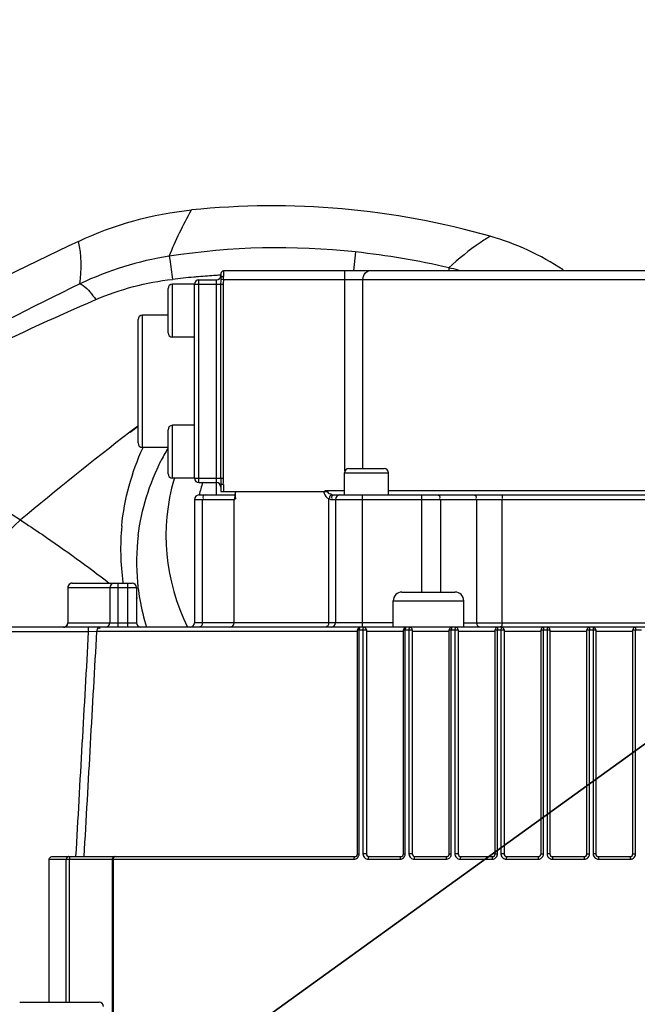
# Model space of a CAD drawing. Header units: millimetres. Extents: x 0 to 11890, y 0 to 8410.
# Tile 57 of 104: x 6063 to 6133, y 2809 to 2920. Entities that reach past the tile are written whole.
import ezdxf

# ---------------------------------------------------------------- set-up
doc = ezdxf.new("R2010")
doc.units = ezdxf.units.MM
doc.header["$LTSCALE"] = 653.95
doc.layers.get('0').update_dxf_attribs({"linetype": 'CONTINUOUS'})
for name, color, linetype in [('304103000011DXF_CONTINUOUS_LINE', 7, 'CONTINUOUS'), ('304304000133DXF_CONTINUOUS_LINE', 7, 'CONTINUOUS'), ('RB30-1-B-JSZL_DXF_DIMENSION', 7, 'CONTINUOUS')]:
    doc.layers.add(name, color=color, linetype=linetype)
doc.styles.get("Standard").update_dxf_attribs({"font": 'txt', "width": 0.7})
doc.dimstyles.new('DIMSTYLE_1', dxfattribs={"dimtxt": 70, "dimasz": 50, "dimexe": 1.5, "dimexo": 0, "dimtad": 1, "dimdsep": 46, "dimtxsty": 'Standard', "dimblk": '_FILLED', "dimblk1": '_FILLED', "dimblk2": '_FILLED', "dimcen": 0.09, "dimclrt": 5, "dimazin": 2, "dimtp": 0.8, "dimtm": 0.8, "dimtfac": 1, "dimtofl": 0, "dimtmove": 0, "dimatfit": 3, "dimldrblk": '_FILLED', "dimfxl": 0, "dimtolj": 1, "dimarcsym": 0})
doc.dimstyles.new('DIMSTYLE_2', dxfattribs={"dimtxt": 70, "dimasz": 50, "dimexe": 1.5, "dimexo": 0, "dimtad": 1, "dimdsep": 46, "dimtxsty": 'Standard', "dimblk": '_FILLED', "dimblk1": '_FILLED', "dimblk2": '_FILLED', "dimcen": 0.09, "dimclrt": 5, "dimazin": 2, "dimtp": 1.2, "dimtm": 1.2, "dimtfac": 1, "dimtofl": 0, "dimtmove": 0, "dimatfit": 3, "dimldrblk": '_FILLED', "dimfxl": 0, "dimtolj": 1, "dimarcsym": 0})

# ---------------------------------------------------------------- blocks, each defined once
blk = doc.blocks.new('_FILLED')
at = {"color": 0, "linetype": 'ByBlock'}
blk.add_solid([(0, 0), (-1, 0.17), (-1, -0.17)], dxfattribs=at)
blk = doc.blocks.new('*D1')
at = {"layer": 'RB30-1-B-JSZL_DXF_DIMENSION', "color": 2, "linetype": 'Continuous'}
for p, q in [((5937.98, 2696.8), (6604.29, 3177.24)), ((6406.81, 3034.85), (5937.98, 2696.8)), ((6406.81, 3034.85), (6406.81, 3034.85))]:
    blk.add_line(p, q, dxfattribs=at)
at = {"layer": 'RB30-1-B-JSZL_DXF_DIMENSION', "color": 2, "linetype": 'Continuous', "xscale": 50, "yscale": 50, "zscale": 50, "rotation": 215.7947197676}
blk.add_blockref('_FILLED', (6406.81, 3034.85), dxfattribs=at)
blk = doc.blocks.new('*D2')
at = {"layer": 'RB30-1-B-JSZL_DXF_DIMENSION', "color": 2, "linetype": 'Continuous'}
for p, q in [((5937.98, 2696.8), (7947.22, 3338.88)), ((7676.37, 3252.33), (5937.98, 2696.8)), ((7676.37, 3252.33), (7676.37, 3252.33))]:
    blk.add_line(p, q, dxfattribs=at)
at = {"layer": 'RB30-1-B-JSZL_DXF_DIMENSION', "color": 2, "linetype": 'Continuous', "xscale": 50, "yscale": 50, "zscale": 50, "rotation": 197.7225479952}
blk.add_blockref('_FILLED', (7676.37, 3252.33), dxfattribs=at)

msp = doc.modelspace()

# ---------------------------------------------------------------- linework, layer by layer
at = {"color": 2, "linetype": 'Continuous'}
for radius in [578, 306]:
    msp.add_circle((5937.979, 2696.796), radius, dxfattribs=at)
at = {"layer": '304103000011DXF_CONTINUOUS_LINE', "color": 9, "linetype": 'Continuous'}
for p, q in [((6101.256, 2893.952), (6101.018, 2891.796)), ((6076.552, 2874.193), (6075.654, 2873.507)), ((6076.579, 2874.159), (6075.681, 2873.473))]:
    msp.add_line(p, q, dxfattribs=at)
at = {"layer": '304103000011DXF_CONTINUOUS_LINE', "color": 7, "linetype": 'Continuous'}
for centre, radius, start, end in [((6282.951, 2442.614), 500.215, 115.21811, 119.9732), ((6108.283, 2866.971), 29.915, 56.52251, 74.02683), ((6102.979, 2861.796), 20, 162.42983, 166.7389)]:
    msp.add_arc(centre, radius, start, end, dxfattribs=at)
at = {"layer": '304103000011DXF_CONTINUOUS_LINE', "color": 9, "linetype": 'Continuous'}
for centre, radius, start, end in [((6092.506, 2813.838), 80.59, 83.76715, 98.83612), ((6091.126, 2802.112), 92.397, 77.0632, 83.70591), ((6085.719, 2857.453), 36.45, 98.82504, 115.55967), ((6105.104, 2863.881), 29.067, 74.38323, 76.65936), ((6090.769, 2803.483), 87.97, 95.12233, 96.71396), ((6090.695, 2804.277), 87.173, 94.76672, 95.12046), ((6090.638, 2804.983), 86.464, 93.44593, 94.76805), ((6090.592, 2805.706), 85.739, 93.10149, 93.44456), ((6359.192, 2299.082), 658.193, 116.064632, 119.259478), ((6102.944, 2858.3), 26.606, 150.08031, 151.22839), ((6102.95, 2858.297), 26.613, 149.78649, 150.08034), ((6102.937, 2858.304), 26.598, 151.22838, 153.08271), ((6102.979, 2861.796), 23.229, 163.91326, 206.54628), ((6101.823, 2860.262), 27.217, 174.49105, 187.97429), ((6101.268, 2858.753), 24.855, 172.96935, 185.25504), ((6101.607, 2860.248), 27.001, 188.0086, 188.19656), ((6100.743, 2858.728), 24.33, 185.30763, 186.61527), ((6100.597, 2858.71), 24.183, 186.61382, 189.88687), ((6101.517, 2858.859), 25.114, 189.8604, 197.29216)]:
    msp.add_arc(centre, radius, start, end, dxfattribs=at)
at = {"layer": '304103000011DXF_CONTINUOUS_LINE', "color": 7, "linetype": 'Continuous'}
for points in [[(6116.516, 2895.731), (6105.617, 2898.843), (6093.92, 2899.875), (6082.644, 2898.721)], [(6069.827, 2895.155), (6073.839, 2897.045), (6078.233, 2898.269), (6082.644, 2898.721)]]:
    msp.add_open_spline(points, degree=3, dxfattribs=at)
at = {"layer": '304103000011DXF_CONTINUOUS_LINE', "color": 9, "linetype": 'Continuous'}
for points in [[(6080.127, 2893.472), (6080.841, 2895.276), (6081.696, 2897.028), (6082.644, 2898.721)], [(6069.992, 2890.336), (6070.211, 2891.929), (6070.196, 2893.591), (6069.827, 2895.155)], [(6071.792, 2888.558), (6074.541, 2889.75), (6077.508, 2890.499), (6080.484, 2890.85)], [(6043.048, 2874.629), (6052.448, 2879.63), (6062.025, 2884.32), (6071.792, 2888.558)], [(6075.654, 2873.507), (6071.446, 2870.281), (6067.319, 2866.949), (6063.238, 2863.563)], [(6074.732, 2862.875), (6075.028, 2865.933), (6075.858, 2868.981), (6077.149, 2871.77)], [(6076.6, 2861.796), (6076.964, 2864.754), (6077.872, 2867.687), (6079.221, 2870.345)]]:
    msp.add_open_spline(points, degree=3, dxfattribs=at)
for points, knots in [([(6116.516, 2895.731), (6116.128, 2895.498), (6114.472, 2894.431), (6112.934, 2893.186), (6111.811, 2892.164)], [0, 0, 0, 0, 0.2294361, 1, 1, 1, 1]), ([(6080.127, 2893.472), (6080.138, 2893.352), (6080.246, 2892.476), (6080.374, 2891.603), (6080.484, 2890.85)], [0, 0, 0, 0, 0.1368376, 1, 1, 1, 1]), ([(6111.811, 2892.164), (6111.819, 2892.119), (6111.831, 2892.019), (6111.836, 2891.919), (6111.837, 2891.863)], [0, 0, 0, 0, 0.4455906, 1, 1, 1, 1]), ([(6069.992, 2890.336), (6070.118, 2890.299), (6070.856, 2889.845), (6071.368, 2889.138), (6071.792, 2888.558)], [0, 0, 0, 0, 0.1547179, 1, 1, 1, 1]), ([(6043.048, 2874.629), (6044.735, 2874.025), (6051.807, 2870.978), (6058.379, 2866.901), (6063.238, 2863.563)], [0, 0, 0, 0, 0.2331099, 1, 1, 1, 1]), ([(6039.442, 2850.473), (6043.375, 2850.611), (6052.29, 2854.136), (6059.454, 2859.927), (6063.238, 2863.563)], [0, 0, 0, 0, 0.4285481, 1, 1, 1, 1]), ([(6063.238, 2863.563), (6064.073, 2863.017), (6067.502, 2860.731), (6070.846, 2858.317), (6073.317, 2856.406)], [0, 0, 0, 0, 0.2420378, 1, 1, 1, 1]), ([(6076.419, 2854.836), (6076.443, 2854.805), (6076.468, 2854.702), (6076.414, 2854.617), (6076.381, 2854.573)], [0, 0, 0, 0, 0.4153214, 1, 1, 1, 1])]:
    msp.add_open_spline(points, degree=3, knots=knots, dxfattribs=at)
at = {"layer": '304304000133DXF_CONTINUOUS_LINE', "color": 9, "linetype": 'Continuous'}
for p, q in [((6086.279, 2891.796), (6086.279, 2891.167)), ((6100.033, 2869.096), (6100.033, 2891.796)), ((6083.479, 2867.796), (6083.479, 2890.796)), ((6085.479, 2867.796), (6085.479, 2890.796)), ((6085.976, 2890.906), (6085.972, 2890.826)), ((6086.267, 2890.796), (6085.972, 2890.826)), ((6085.979, 2890.99), (6085.976, 2890.906)), ((6165.979, 2890.796), (6086.267, 2890.796)), ((6102.078, 2869.396), (6102.078, 2890.796)), ((6080.479, 2884.296), (6080.479, 2890.296)), ((6082.979, 2890.296), (6086.221, 2890.296)), ((6085.943, 2890.296), (6085.943, 2868.296)), ((6086.221, 2890.296), (6086.221, 2868.296)), ((6077.079, 2871.796), (6077.079, 2886.796)), ((6080.479, 2868.296), (6080.479, 2874.296)), ((6082.979, 2868.296), (6086.221, 2868.296)), ((6099.979, 2868.896), (6104.979, 2868.896)), ((6086.279, 2867.582), (6085.979, 2867.582)), ((6086.279, 2867.582), (6086.279, 2866.796)), ((6097.793, 2866.896), (6099.979, 2866.896)), ((6098.186, 2865.981), (6098.186, 2851.896)), ((6101.979, 2866.396), (6101.979, 2851.396)), ((6104.979, 2866.896), (6165.479, 2866.896)), ((6108.737, 2866.396), (6108.737, 2855.396)), ((6082.979, 2865.896), (6087.544, 2865.896)), ((6083.858, 2865.896), (6083.858, 2851.896)), ((6098.461, 2865.896), (6172.979, 2865.896)), ((6110.858, 2865.896), (6110.858, 2855.396)), ((6114.982, 2851.896), (6114.982, 2865.896)), ((6117.854, 2851.896), (6117.854, 2865.896)), ((6068.619, 2855.896), (6076.404, 2855.896)), ((6068.62, 2855.896), (6068.62, 2851.896)), ((6073.395, 2855.896), (6073.395, 2851.896)), ((6074.313, 2851.396), (6074.313, 2856.396)), ((6075.404, 2851.396), (6075.404, 2856.396)), ((6105.51, 2854.396), (6113.51, 2854.396)), ((6068.619, 2851.896), (6076.404, 2851.896)), ((6105.51, 2851.896), (6082.979, 2851.896)), ((6113.51, 2851.896), (6175.841, 2851.896)), ((6070.98, 2850.896), (6060.979, 2850.896)), ((6070.98, 2850.896), (6070.98, 2851.396)), ((6071.91, 2850.922), (6070.98, 2850.896)), ((6101.475, 2850.922), (6071.91, 2850.922)), ((6101.475, 2851.096), (6102.475, 2851.096)), ((6101.654, 2825.696), (6101.654, 2851.096)), ((6102.056, 2851.096), (6102.056, 2825.696)), ((6106.676, 2850.922), (6102.475, 2850.922)), ((6106.676, 2851.096), (6107.676, 2851.096)), ((6106.879, 2825.696), (6106.879, 2851.096)), ((6107.281, 2851.096), (6107.281, 2825.696)), ((6111.877, 2850.922), (6107.676, 2850.922)), ((6111.877, 2851.096), (6112.877, 2851.096)), ((6112.104, 2825.696), (6112.104, 2851.096)), ((6112.506, 2851.096), (6112.506, 2825.696)), ((6117.078, 2850.922), (6112.877, 2850.922)), ((6117.078, 2851.096), (6118.078, 2851.096)), ((6117.329, 2825.696), (6117.329, 2851.096)), ((6117.731, 2851.096), (6117.731, 2825.696)), ((6122.279, 2850.922), (6118.078, 2850.922)), ((6122.279, 2851.096), (6123.279, 2851.096)), ((6122.554, 2825.696), (6122.554, 2851.096)), ((6122.955, 2851.096), (6122.955, 2825.696)), ((6127.479, 2850.922), (6123.279, 2850.922)), ((6127.479, 2851.096), (6128.479, 2851.096)), ((6127.779, 2825.696), (6127.779, 2851.096)), ((6128.18, 2851.096), (6128.18, 2825.696)), ((6132.68, 2850.922), (6128.479, 2850.922)), ((6132.68, 2851.096), (6133.68, 2851.096)), ((6133.003, 2825.696), (6133.003, 2851.096)), ((6066.497, 2825.096), (6101.051, 2825.096)), ((6068.442, 2808.896), (6068.442, 2825.096)), ((6068.809, 2808.896), (6068.809, 2825.096)), ((6073.748, 2825.096), (6073.748, 2802.396)), ((6101.475, 2825.696), (6101.654, 2825.696)), ((6102.475, 2825.696), (6102.056, 2825.696)), ((6102.659, 2825.096), (6106.276, 2825.096)), ((6106.676, 2825.696), (6106.879, 2825.696)), ((6107.676, 2825.696), (6107.281, 2825.696)), ((6107.884, 2825.096), (6111.501, 2825.096)), ((6111.877, 2825.696), (6112.104, 2825.696)), ((6112.877, 2825.696), (6112.506, 2825.696)), ((6113.108, 2825.096), (6116.726, 2825.096)), ((6117.078, 2825.696), (6117.329, 2825.696)), ((6118.078, 2825.696), (6117.731, 2825.696)), ((6118.333, 2825.096), (6121.951, 2825.096)), ((6122.279, 2825.696), (6122.554, 2825.696)), ((6123.279, 2825.696), (6122.955, 2825.696)), ((6123.558, 2825.096), (6127.176, 2825.096)), ((6127.479, 2825.696), (6127.779, 2825.696)), ((6128.479, 2825.696), (6128.18, 2825.696)), ((6128.783, 2825.096), (6132.401, 2825.096)), ((6132.68, 2825.696), (6133.003, 2825.696))]:
    msp.add_line(p, q, dxfattribs=at)
at = {"layer": '304304000133DXF_CONTINUOUS_LINE', "color": 7, "linetype": 'Continuous'}
for p, q in [((6164.979, 2891.796), (6086.279, 2891.796)), ((6083.479, 2890.796), (6085.479, 2890.796)), ((6085.979, 2891.496), (6085.979, 2891.056)), ((6085.979, 2891.056), (6085.979, 2890.99)), ((6079.979, 2884.796), (6079.979, 2889.796)), ((6082.979, 2890.296), (6080.479, 2890.296)), ((6082.979, 2868.296), (6082.979, 2890.296)), ((6076.579, 2872.296), (6076.579, 2886.296)), ((6079.979, 2886.796), (6077.079, 2886.796)), ((6082.979, 2884.296), (6080.479, 2884.296)), ((6079.979, 2868.796), (6079.979, 2873.796)), ((6082.979, 2874.296), (6080.479, 2874.296)), ((6079.979, 2871.796), (6077.079, 2871.796)), ((6100.48, 2869.396), (6104.479, 2869.396)), ((6082.979, 2868.296), (6080.479, 2868.296)), ((6099.979, 2866.396), (6099.979, 2868.896)), ((6104.979, 2866.396), (6104.979, 2868.896)), ((6083.479, 2867.796), (6085.479, 2867.796)), ((6085.479, 2866.396), (6085.479, 2867.796)), ((6085.979, 2867.582), (6085.979, 2866.796)), ((6083.479, 2866.396), (6087.604, 2866.396)), ((6085.979, 2866.796), (6098.035, 2866.796)), ((6087.591, 2866.19), (6087.578, 2866.071)), ((6087.616, 2866.796), (6087.609, 2866.498)), ((6097.797, 2866.796), (6097.793, 2866.896)), ((6098.875, 2866.396), (6172.479, 2866.396)), ((6082.979, 2865.896), (6082.979, 2851.896)), ((6087.479, 2851.896), (6087.479, 2865.896)), ((6098.979, 2865.896), (6098.979, 2851.896)), ((6068.619, 2855.896), (6068.619, 2851.896)), ((6069.12, 2856.396), (6075.904, 2856.396)), ((6076.404, 2855.896), (6076.404, 2851.896)), ((6106.51, 2855.396), (6112.51, 2855.396)), ((6105.51, 2851.396), (6105.51, 2854.396)), ((6113.51, 2851.396), (6113.51, 2854.396)), ((6072.392, 2851.396), (6061.479, 2851.396)), ((6072.936, 2851.396), (6072.639, 2851.396)), ((6173.153, 2851.396), (6072.924, 2851.396)), ((6101.475, 2825.696), (6101.475, 2851.096)), ((6102.475, 2851.096), (6102.475, 2825.696)), ((6106.676, 2825.696), (6106.676, 2851.096)), ((6107.676, 2851.096), (6107.676, 2825.696)), ((6111.877, 2825.696), (6111.877, 2851.096)), ((6112.877, 2851.096), (6112.877, 2825.696)), ((6117.078, 2825.696), (6117.078, 2851.096)), ((6118.078, 2851.096), (6118.078, 2825.696)), ((6122.279, 2825.696), (6122.279, 2851.096)), ((6123.279, 2851.096), (6123.279, 2825.696)), ((6127.479, 2825.696), (6127.479, 2851.096)), ((6128.479, 2851.096), (6128.479, 2825.696)), ((6132.68, 2825.696), (6132.68, 2851.096)), ((6066.497, 2808.896), (6066.497, 2825.096)), ((6066.816, 2825.396), (6101.175, 2825.396)), ((6073.663, 2825.096), (6073.663, 2802.396)), ((6102.775, 2825.396), (6106.376, 2825.396)), ((6107.976, 2825.396), (6111.577, 2825.396)), ((6113.177, 2825.396), (6116.778, 2825.396)), ((6118.378, 2825.396), (6121.979, 2825.396)), ((6123.579, 2825.396), (6127.179, 2825.396)), ((6128.779, 2825.396), (6132.38, 2825.396)), ((6063.161, 2808.896), (6072.159, 2808.896))]:
    msp.add_line(p, q, dxfattribs=at)
msp.add_lwpolyline([(6087.609, 2866.498), (6087.601, 2866.33), (6087.592, 2866.197), (6087.591, 2866.19)], dxfattribs=at)
for centre, radius, start, end in [((6086.279, 2891.496), 0.3, 90, 180), ((6083.479, 2890.296), 0.5, 90, 180), ((6085.479, 2891.296), 0.5, 270, 354.60495), ((6080.479, 2889.796), 0.5, 90, 180), ((6077.079, 2886.296), 0.5, 90, 180), ((6080.479, 2884.796), 0.5, 180, 270), ((6080.479, 2873.796), 0.5, 90, 180), ((6077.079, 2872.296), 0.5, 180, 270), ((6100.479, 2868.896), 0.5, 90, 180), ((6104.479, 2868.896), 0.5, 0, 90), ((6080.479, 2868.796), 0.5, 180, 270), ((6083.479, 2868.296), 0.5, 180, 270), ((6085.479, 2867.296), 0.5, 0, 90), ((6083.479, 2865.896), 0.5, 90, 180), ((6087.979, 2865.896), 0.5, 142.68787, 180), ((6099.479, 2865.896), 0.5, 90, 180), ((6069.119, 2855.896), 0.5, 90, 180), ((6075.904, 2855.896), 0.5, 0, 90), ((6106.51, 2854.396), 1, 90, 180), ((6112.51, 2854.396), 1, 0, 90), ((6068.119, 2851.896), 0.5, 270, 360), ((6076.904, 2851.896), 0.5, 180, 270), ((6082.479, 2851.896), 0.5, 270, 360), ((6086.979, 2851.896), 0.5, 270, 360), ((6098.479, 2851.896), 0.5, 270, 360), ((6072.563, 2802.761), 48.636, 89.91008, 90.2155), ((6101.775, 2851.096), 0.3, 90, 180), ((6102.175, 2851.096), 0.3, 0, 90), ((6106.976, 2851.096), 0.3, 90, 180), ((6107.376, 2851.096), 0.3, 0, 90), ((6112.177, 2851.096), 0.3, 90, 180), ((6112.577, 2851.096), 0.3, 0, 90), ((6117.378, 2851.096), 0.3, 90, 180), ((6117.778, 2851.096), 0.3, 0, 90), ((6122.579, 2851.096), 0.3, 90, 180), ((6122.979, 2851.096), 0.3, 0, 90), ((6127.779, 2851.096), 0.3, 90, 180), ((6128.179, 2851.096), 0.3, 0, 90), ((6132.98, 2851.096), 0.3, 90, 180), ((6073.963, 2825.096), 0.3, 90, 180), ((6101.175, 2825.696), 0.3, 270, 360), ((6102.775, 2825.696), 0.3, 180, 270), ((6106.376, 2825.696), 0.3, 270, 360), ((6107.976, 2825.696), 0.3, 180, 270), ((6111.577, 2825.696), 0.3, 270, 360), ((6113.177, 2825.696), 0.3, 180, 270), ((6116.778, 2825.696), 0.3, 270, 360), ((6118.378, 2825.696), 0.3, 180, 270), ((6121.979, 2825.696), 0.3, 270, 360), ((6123.579, 2825.696), 0.3, 180, 270), ((6127.179, 2825.696), 0.3, 270, 360), ((6128.779, 2825.696), 0.3, 180, 270), ((6132.38, 2825.696), 0.3, 270, 360), ((6072.16, 2808.396), 0.5, 0, 90)]:
    msp.add_arc(centre, radius, start, end, dxfattribs=at)
at = {"layer": '304304000133DXF_CONTINUOUS_LINE', "color": 9, "linetype": 'Continuous'}
for centre, radius, start, end in [((6081.861, 2891.111), 4.417, 355.9031, 357.54524), ((6080.585, 2891.162), 5.694, 357.58149, 0.04789), ((6076.686, 2866.891), 10.932, 358.60694, 359.49857), ((6098.45, 2866.946), 0.442, 199.93705, 207.77558), ((6069.132, 2855.892), 0.511, 145.00889, 153.65605), ((6069.123, 2855.886), 0.51, 116.73472, 125.00095), ((6068.117, 2851.907), 0.511, 296.97777, 303.89155), ((6068.109, 2851.899), 0.511, 326.10615, 332.76606), ((6102.659, 2825.687), 0.591, 259.07293, 269.91886), ((6132.397, 2825.709), 0.607, 340.24209, 349.00332)]:
    msp.add_arc(centre, radius, start, end, dxfattribs=at)
for points, knots in [([(6102.078, 2890.796), (6102.078, 2890.924), (6102.116, 2891.333), (6102.466, 2891.796), (6102.76, 2891.796)], [0, 0, 0, 0, 0.3045558, 1, 1, 1, 1]), ([(6086.028, 2891.109), (6086.015, 2891.102), (6085.994, 2891.089), (6085.979, 2891.066), (6085.979, 2891.056)], [0, 0, 0, 0, 0.5950545, 1, 1, 1, 1]), ([(6086.279, 2891.167), (6086.233, 2891.167), (6086.147, 2891.156), (6086.063, 2891.129), (6086.028, 2891.109)], [0, 0, 0, 0, 0.5386913, 1, 1, 1, 1]), ([(6084.212, 2866.396), (6084.124, 2866.396), (6083.911, 2866.332), (6083.901, 2866.084), (6083.949, 2865.997)], [0, 0, 0, 0, 0.4665116, 1, 1, 1, 1]), ([(6087.544, 2865.896), (6087.61, 2865.896), (6087.546, 2866.286), (6087.611, 2866.447), (6087.615, 2866.626)], [0, 0, 0, 0, 0.2691031, 1, 1, 1, 1]), ([(6087.624, 2866.08), (6087.629, 2866.066), (6087.644, 2866.037), (6087.662, 2866.011), (6087.673, 2865.997)], [0, 0, 0, 0, 0.4634259, 1, 1, 1, 1]), ([(6097.647, 2866.796), (6097.65, 2866.76), (6097.66, 2866.688), (6097.678, 2866.618), (6097.688, 2866.584)], [0, 0, 0, 0, 0.5036439, 1, 1, 1, 1]), ([(6098.186, 2865.981), (6098.231, 2865.956), (6098.32, 2865.915), (6098.416, 2865.896), (6098.461, 2865.896)], [0, 0, 0, 0, 0.5334804, 1, 1, 1, 1]), ([(6098.822, 2866.392), (6098.73, 2866.38), (6098.517, 2866.323), (6098.517, 2866.075), (6098.568, 2865.997)], [0, 0, 0, 0, 0.4978949, 1, 1, 1, 1]), ([(6098.554, 2866.438), (6098.608, 2866.426), (6098.714, 2866.405), (6098.822, 2866.396), (6098.875, 2866.396)], [0, 0, 0, 0, 0.5119695, 1, 1, 1, 1]), ([(6098.875, 2866.396), (6098.866, 2866.396), (6098.849, 2866.395), (6098.831, 2866.393), (6098.822, 2866.392)], [0, 0, 0, 0, 0.4856163, 1, 1, 1, 1]), ([(6110.505, 2866.396), (6110.592, 2866.396), (6110.806, 2866.332), (6110.816, 2866.084), (6110.767, 2865.997)], [0, 0, 0, 0, 0.4665116, 1, 1, 1, 1]), ([(6114.629, 2866.396), (6114.716, 2866.396), (6114.93, 2866.332), (6114.94, 2866.084), (6114.891, 2865.997)], [0, 0, 0, 0, 0.4665116, 1, 1, 1, 1]), ([(6117.979, 2866.396), (6117.962, 2866.396), (6117.838, 2866.295), (6117.862, 2866.12), (6117.886, 2865.997)], [0, 0, 0, 0, 0.1183469, 1, 1, 1, 1]), ([(6068.674, 2856.119), (6068.657, 2856.084), (6068.63, 2856.011), (6068.62, 2855.934), (6068.62, 2855.896)], [0, 0, 0, 0, 0.5041178, 1, 1, 1, 1]), ([(6068.831, 2856.303), (6068.808, 2856.287), (6068.765, 2856.251), (6068.729, 2856.208), (6068.713, 2856.185)], [0, 0, 0, 0, 0.4999441, 1, 1, 1, 1]), ([(6069.12, 2856.396), (6069.081, 2856.396), (6069.003, 2856.386), (6068.929, 2856.358), (6068.894, 2856.341)], [0, 0, 0, 0, 0.4958002, 1, 1, 1, 1]), ([(6068.121, 2851.396), (6068.16, 2851.396), (6068.239, 2851.406), (6068.313, 2851.434), (6068.349, 2851.452)], [0, 0, 0, 0, 0.4957904, 1, 1, 1, 1]), ([(6068.402, 2851.483), (6068.428, 2851.5), (6068.476, 2851.54), (6068.516, 2851.588), (6068.533, 2851.614)], [0, 0, 0, 0, 0.4999379, 1, 1, 1, 1]), ([(6068.563, 2851.665), (6068.582, 2851.701), (6068.61, 2851.776), (6068.62, 2851.856), (6068.62, 2851.896)], [0, 0, 0, 0, 0.5041501, 1, 1, 1, 1]), ([(6083.858, 2851.896), (6083.858, 2851.779), (6083.846, 2851.627), (6083.705, 2851.427), (6083.607, 2851.491), (6083.576, 2851.525)], [0, 0, 0, 0, 0.5722551, 0.775907, 1, 1, 1, 1]), ([(6098.148, 2851.64), (6098.129, 2851.579), (6098.085, 2851.429), (6097.93, 2851.485), (6097.893, 2851.525)], [0, 0, 0, 0, 0.5354591, 1, 1, 1, 1]), ([(6098.186, 2851.896), (6098.186, 2851.854), (6098.179, 2851.767), (6098.161, 2851.682), (6098.148, 2851.64)], [0, 0, 0, 0, 0.4849922, 1, 1, 1, 1]), ([(6114.982, 2851.896), (6114.982, 2851.779), (6114.994, 2851.627), (6115.135, 2851.427), (6115.234, 2851.491), (6115.264, 2851.525)], [0, 0, 0, 0, 0.5722551, 0.775907, 1, 1, 1, 1]), ([(6117.763, 2851.498), (6117.762, 2851.502), (6117.758, 2851.511), (6117.756, 2851.52), (6117.754, 2851.525)], [0, 0, 0, 0, 0.4661674, 1, 1, 1, 1]), ([(6117.841, 2851.64), (6117.835, 2851.587), (6117.873, 2851.47), (6117.77, 2851.483), (6117.763, 2851.498)], [0, 0, 0, 0, 0.7623725, 1, 1, 1, 1]), ([(6117.854, 2851.896), (6117.854, 2851.854), (6117.851, 2851.768), (6117.845, 2851.683), (6117.841, 2851.64)], [0, 0, 0, 0, 0.4895945, 1, 1, 1, 1]), ([(6072.149, 2851.333), (6072.171, 2851.333), (6072.221, 2851.32), (6072.262, 2851.291), (6072.284, 2851.273)], [0, 0, 0, 0, 0.435532, 1, 1, 1, 1]), ([(6101.775, 2851.396), (6101.733, 2851.396), (6101.673, 2851.261), (6101.654, 2851.165), (6101.654, 2851.096)], [0, 0, 0, 0, 0.3803156, 1, 1, 1, 1]), ([(6102.075, 2851.238), (6102.069, 2851.215), (6102.059, 2851.168), (6102.056, 2851.12), (6102.056, 2851.096)], [0, 0, 0, 0, 0.4966817, 1, 1, 1, 1]), ([(6102.175, 2851.396), (6102.151, 2851.396), (6102.103, 2851.333), (6102.085, 2851.277), (6102.075, 2851.238)], [0, 0, 0, 0, 0.3738512, 1, 1, 1, 1]), ([(6106.976, 2851.396), (6106.937, 2851.396), (6106.896, 2851.252), (6106.879, 2851.164), (6106.879, 2851.096)], [0, 0, 0, 0, 0.3630125, 1, 1, 1, 1]), ([(6107.376, 2851.396), (6107.337, 2851.396), (6107.298, 2851.251), (6107.281, 2851.164), (6107.281, 2851.096)], [0, 0, 0, 0, 0.3617371, 1, 1, 1, 1]), ([(6112.177, 2851.396), (6112.141, 2851.396), (6112.121, 2851.244), (6112.104, 2851.164), (6112.104, 2851.096)], [0, 0, 0, 0, 0.3474012, 1, 1, 1, 1]), ([(6112.564, 2851.389), (6112.537, 2851.359), (6112.519, 2851.253), (6112.506, 2851.156), (6112.506, 2851.096)], [0, 0, 0, 0, 0.3959681, 1, 1, 1, 1]), ([(6112.577, 2851.396), (6112.575, 2851.396), (6112.57, 2851.394), (6112.566, 2851.391), (6112.564, 2851.389)], [0, 0, 0, 0, 0.4436654, 1, 1, 1, 1]), ([(6117.378, 2851.396), (6117.344, 2851.396), (6117.35, 2851.236), (6117.329, 2851.164), (6117.329, 2851.096)], [0, 0, 0, 0, 0.334731, 1, 1, 1, 1]), ([(6117.756, 2851.35), (6117.747, 2851.313), (6117.735, 2851.228), (6117.731, 2851.143), (6117.731, 2851.096)], [0, 0, 0, 0, 0.4480304, 1, 1, 1, 1]), ([(6117.778, 2851.396), (6117.772, 2851.396), (6117.762, 2851.375), (6117.758, 2851.361), (6117.756, 2851.35)], [0, 0, 0, 0, 0.3192488, 1, 1, 1, 1]), ([(6122.579, 2851.396), (6122.546, 2851.396), (6122.58, 2851.231), (6122.554, 2851.163), (6122.554, 2851.096)], [0, 0, 0, 0, 0.3263204, 1, 1, 1, 1]), ([(6122.968, 2851.349), (6122.963, 2851.312), (6122.958, 2851.227), (6122.955, 2851.143), (6122.955, 2851.096)], [0, 0, 0, 0, 0.4462571, 1, 1, 1, 1]), ([(6122.979, 2851.396), (6122.974, 2851.396), (6122.973, 2851.372), (6122.969, 2851.361), (6122.968, 2851.349)], [0, 0, 0, 0, 0.282953, 1, 1, 1, 1]), ([(6127.779, 2851.396), (6127.747, 2851.396), (6127.812, 2851.23), (6127.779, 2851.163), (6127.779, 2851.096)], [0, 0, 0, 0, 0.3232276, 1, 1, 1, 1]), ([(6128.179, 2851.396), (6128.212, 2851.396), (6128.147, 2851.23), (6128.18, 2851.163), (6128.18, 2851.096)], [0, 0, 0, 0, 0.3232276, 1, 1, 1, 1]), ([(6132.98, 2851.396), (6132.985, 2851.396), (6132.986, 2851.372), (6132.99, 2851.361), (6132.991, 2851.349)], [0, 0, 0, 0, 0.2829461, 1, 1, 1, 1]), ([(6132.991, 2851.349), (6132.996, 2851.312), (6133.001, 2851.227), (6133.003, 2851.143), (6133.003, 2851.096)], [0, 0, 0, 0, 0.4463453, 1, 1, 1, 1]), ([(6068.583, 2825.347), (6068.543, 2825.317), (6068.475, 2825.242), (6068.442, 2825.144), (6068.442, 2825.096)], [0, 0, 0, 0, 0.510541, 1, 1, 1, 1]), ([(6068.715, 2825.396), (6068.692, 2825.396), (6068.645, 2825.385), (6068.603, 2825.361), (6068.583, 2825.347)], [0, 0, 0, 0, 0.4794411, 1, 1, 1, 1]), ([(6068.818, 2825.24), (6068.815, 2825.216), (6068.811, 2825.168), (6068.809, 2825.12), (6068.809, 2825.096)], [0, 0, 0, 0, 0.4929652, 1, 1, 1, 1]), ([(6068.862, 2825.396), (6068.845, 2825.396), (6068.833, 2825.318), (6068.822, 2825.277), (6068.818, 2825.24)], [0, 0, 0, 0, 0.3139842, 1, 1, 1, 1]), ([(6101.175, 2825.396), (6101.132, 2825.396), (6101.07, 2825.262), (6101.051, 2825.165), (6101.051, 2825.096)], [0, 0, 0, 0, 0.3823722, 1, 1, 1, 1]), ([(6101.446, 2825.242), (6101.486, 2825.278), (6101.556, 2825.361), (6101.604, 2825.459), (6101.622, 2825.51)], [0, 0, 0, 0, 0.4948426, 1, 1, 1, 1]), ([(6101.622, 2825.51), (6101.632, 2825.54), (6101.648, 2825.601), (6101.654, 2825.664), (6101.654, 2825.696)], [0, 0, 0, 0, 0.5028714, 1, 1, 1, 1]), ([(6102.719, 2825.347), (6102.699, 2825.312), (6102.671, 2825.229), (6102.659, 2825.142), (6102.659, 2825.096)], [0, 0, 0, 0, 0.4624545, 1, 1, 1, 1]), ([(6102.775, 2825.396), (6102.765, 2825.396), (6102.741, 2825.381), (6102.727, 2825.36), (6102.719, 2825.347)], [0, 0, 0, 0, 0.4096813, 1, 1, 1, 1]), ([(6106.376, 2825.396), (6106.336, 2825.396), (6106.293, 2825.253), (6106.276, 2825.164), (6106.276, 2825.096)], [0, 0, 0, 0, 0.3649439, 1, 1, 1, 1]), ([(6106.276, 2825.096), (6106.327, 2825.096), (6106.431, 2825.109), (6106.528, 2825.148), (6106.573, 2825.173)], [0, 0, 0, 0, 0.4951086, 1, 1, 1, 1]), ([(6106.85, 2825.519), (6106.859, 2825.547), (6106.874, 2825.606), (6106.879, 2825.666), (6106.879, 2825.696)], [0, 0, 0, 0, 0.5031341, 1, 1, 1, 1]), ([(6107.767, 2825.108), (6107.786, 2825.104), (6107.825, 2825.098), (6107.864, 2825.096), (6107.884, 2825.096)], [0, 0, 0, 0, 0.502838, 1, 1, 1, 1]), ([(6107.953, 2825.382), (6107.926, 2825.351), (6107.898, 2825.25), (6107.884, 2825.153), (6107.884, 2825.096)], [0, 0, 0, 0, 0.4183995, 1, 1, 1, 1]), ([(6107.976, 2825.396), (6107.972, 2825.396), (6107.963, 2825.392), (6107.956, 2825.386), (6107.953, 2825.382)], [0, 0, 0, 0, 0.4408859, 1, 1, 1, 1]), ([(6111.577, 2825.396), (6111.54, 2825.396), (6111.518, 2825.244), (6111.501, 2825.164), (6111.501, 2825.096)], [0, 0, 0, 0, 0.3490774, 1, 1, 1, 1]), ([(6111.859, 2825.213), (6111.906, 2825.249), (6111.99, 2825.336), (6112.047, 2825.443), (6112.067, 2825.499)], [0, 0, 0, 0, 0.4967515, 1, 1, 1, 1]), ([(6112.067, 2825.499), (6112.079, 2825.531), (6112.097, 2825.596), (6112.104, 2825.663), (6112.104, 2825.696)], [0, 0, 0, 0, 0.5044585, 1, 1, 1, 1]), ([(6112.506, 2825.696), (6112.506, 2825.662), (6112.512, 2825.594), (6112.53, 2825.527), (6112.541, 2825.495)], [0, 0, 0, 0, 0.4970823, 1, 1, 1, 1]), ([(6112.99, 2825.108), (6113.009, 2825.104), (6113.049, 2825.098), (6113.089, 2825.096), (6113.108, 2825.096)], [0, 0, 0, 0, 0.5028091, 1, 1, 1, 1]), ([(6113.177, 2825.396), (6113.141, 2825.396), (6113.126, 2825.242), (6113.108, 2825.164), (6113.108, 2825.096)], [0, 0, 0, 0, 0.3446953, 1, 1, 1, 1]), ([(6116.778, 2825.396), (6116.743, 2825.396), (6116.746, 2825.237), (6116.726, 2825.164), (6116.726, 2825.096)], [0, 0, 0, 0, 0.3359995, 1, 1, 1, 1]), ([(6116.726, 2825.096), (6116.778, 2825.096), (6116.883, 2825.11), (6116.982, 2825.15), (6117.028, 2825.177)], [0, 0, 0, 0, 0.4958949, 1, 1, 1, 1]), ([(6117.299, 2825.515), (6117.309, 2825.544), (6117.323, 2825.604), (6117.329, 2825.665), (6117.329, 2825.696)], [0, 0, 0, 0, 0.503611, 1, 1, 1, 1]), ([(6117.731, 2825.696), (6117.731, 2825.662), (6117.737, 2825.594), (6117.754, 2825.528), (6117.766, 2825.496)], [0, 0, 0, 0, 0.4969538, 1, 1, 1, 1]), ([(6118.213, 2825.109), (6118.233, 2825.104), (6118.273, 2825.098), (6118.313, 2825.096), (6118.333, 2825.096)], [0, 0, 0, 0, 0.5027848, 1, 1, 1, 1]), ([(6118.378, 2825.396), (6118.344, 2825.396), (6118.355, 2825.235), (6118.333, 2825.164), (6118.333, 2825.096)], [0, 0, 0, 0, 0.3327444, 1, 1, 1, 1]), ([(6121.979, 2825.396), (6121.946, 2825.396), (6121.977, 2825.232), (6121.951, 2825.163), (6121.951, 2825.096)], [0, 0, 0, 0, 0.327035, 1, 1, 1, 1]), ([(6121.951, 2825.096), (6122.003, 2825.096), (6122.11, 2825.11), (6122.209, 2825.151), (6122.255, 2825.178)], [0, 0, 0, 0, 0.4960923, 1, 1, 1, 1]), ([(6122.525, 2825.516), (6122.534, 2825.545), (6122.548, 2825.605), (6122.554, 2825.666), (6122.554, 2825.696)], [0, 0, 0, 0, 0.5036486, 1, 1, 1, 1]), ([(6122.955, 2825.696), (6122.955, 2825.662), (6122.962, 2825.594), (6122.979, 2825.528), (6122.99, 2825.496)], [0, 0, 0, 0, 0.4968858, 1, 1, 1, 1]), ([(6123.437, 2825.109), (6123.457, 2825.104), (6123.497, 2825.098), (6123.538, 2825.096), (6123.558, 2825.096)], [0, 0, 0, 0, 0.5027764, 1, 1, 1, 1]), ([(6123.579, 2825.396), (6123.546, 2825.396), (6123.586, 2825.231), (6123.558, 2825.163), (6123.558, 2825.096)], [0, 0, 0, 0, 0.3252888, 1, 1, 1, 1]), ([(6127.179, 2825.396), (6127.147, 2825.396), (6127.208, 2825.23), (6127.176, 2825.163), (6127.176, 2825.096)], [0, 0, 0, 0, 0.3232921, 1, 1, 1, 1]), ([(6127.176, 2825.096), (6127.209, 2825.096), (6127.277, 2825.102), (6127.343, 2825.119), (6127.375, 2825.13)], [0, 0, 0, 0, 0.4967191, 1, 1, 1, 1]), ([(6127.75, 2825.517), (6127.759, 2825.546), (6127.773, 2825.605), (6127.779, 2825.666), (6127.779, 2825.696)], [0, 0, 0, 0, 0.5036557, 1, 1, 1, 1]), ([(6128.18, 2825.696), (6128.18, 2825.662), (6128.187, 2825.594), (6128.204, 2825.528), (6128.215, 2825.496)], [0, 0, 0, 0, 0.4968624, 1, 1, 1, 1]), ([(6128.662, 2825.109), (6128.682, 2825.105), (6128.722, 2825.098), (6128.763, 2825.096), (6128.783, 2825.096)], [0, 0, 0, 0, 0.5027902, 1, 1, 1, 1]), ([(6128.779, 2825.396), (6128.812, 2825.396), (6128.75, 2825.23), (6128.783, 2825.163), (6128.783, 2825.096)], [0, 0, 0, 0, 0.3232921, 1, 1, 1, 1]), ([(6132.38, 2825.396), (6132.413, 2825.396), (6132.373, 2825.231), (6132.401, 2825.163), (6132.401, 2825.096)], [0, 0, 0, 0, 0.3252888, 1, 1, 1, 1]), ([(6132.401, 2825.096), (6132.442, 2825.096), (6132.524, 2825.104), (6132.603, 2825.129), (6132.641, 2825.145)], [0, 0, 0, 0, 0.4976374, 1, 1, 1, 1]), ([(6132.993, 2825.594), (6132.997, 2825.61), (6133.002, 2825.644), (6133.003, 2825.679), (6133.003, 2825.696)], [0, 0, 0, 0, 0.5028291, 1, 1, 1, 1])]:
    msp.add_open_spline(points, degree=3, knots=knots, dxfattribs=at)
for points in [[(6085.972, 2890.826), (6085.959, 2890.65), (6085.943, 2890.473), (6085.943, 2890.296)], [(6086.267, 2890.796), (6086.25, 2890.629), (6086.221, 2890.463), (6086.221, 2890.296)], [(6085.943, 2868.296), (6085.943, 2868.064), (6086, 2867.823), (6085.933, 2867.601)], [(6086.221, 2868.296), (6086.221, 2868.072), (6086.3, 2867.823), (6086.196, 2867.626)], [(6097.688, 2866.584), (6097.762, 2866.334), (6097.951, 2866.093), (6098.186, 2865.981)], [(6098.059, 2866.74), (6098.134, 2866.598), (6098.366, 2866.461), (6098.503, 2866.547)], [(6098.554, 2866.438), (6098.404, 2866.387), (6098.219, 2866.202), (6098.275, 2866.053)], [(6073.854, 2856.396), (6073.628, 2856.396), (6073.395, 2856.122), (6073.395, 2855.896)], [(6072.924, 2851.396), (6073.153, 2851.393), (6073.395, 2851.667), (6073.395, 2851.896)], [(6069.541, 2825.396), (6070.02, 2833.896), (6070.5, 2842.396), (6070.98, 2850.896)], [(6070.474, 2825.396), (6070.952, 2833.904), (6071.431, 2842.413), (6071.91, 2850.922)], [(6071.91, 2850.922), (6071.918, 2851.08), (6071.99, 2851.333), (6072.149, 2851.333)], [(6073.997, 2825.396), (6073.867, 2825.396), (6073.748, 2825.226), (6073.748, 2825.096)], [(6101.051, 2825.096), (6101.192, 2825.096), (6101.341, 2825.149), (6101.446, 2825.242)], [(6102.056, 2825.696), (6102.056, 2825.44), (6102.296, 2825.155), (6102.547, 2825.106)], [(6106.573, 2825.173), (6106.702, 2825.245), (6106.805, 2825.378), (6106.85, 2825.519)], [(6107.281, 2825.696), (6107.281, 2825.441), (6107.517, 2825.158), (6107.767, 2825.108)], [(6111.501, 2825.096), (6111.627, 2825.096), (6111.759, 2825.137), (6111.859, 2825.213)], [(6112.541, 2825.495), (6112.608, 2825.309), (6112.796, 2825.148), (6112.99, 2825.108)], [(6117.028, 2825.177), (6117.153, 2825.248), (6117.254, 2825.377), (6117.299, 2825.515)], [(6117.766, 2825.496), (6117.832, 2825.31), (6118.02, 2825.149), (6118.213, 2825.109)], [(6122.255, 2825.178), (6122.38, 2825.25), (6122.48, 2825.379), (6122.525, 2825.516)], [(6122.99, 2825.496), (6123.056, 2825.31), (6123.245, 2825.15), (6123.437, 2825.109)], [(6127.375, 2825.13), (6127.544, 2825.189), (6127.695, 2825.346), (6127.75, 2825.517)], [(6128.215, 2825.496), (6128.281, 2825.31), (6128.469, 2825.15), (6128.662, 2825.109)], [(6132.641, 2825.145), (6132.79, 2825.209), (6132.914, 2825.351), (6132.969, 2825.504)]]:
    msp.add_open_spline(points, degree=3, dxfattribs=at)
at = {"layer": '304304000133DXF_CONTINUOUS_LINE', "color": 7, "linetype": 'Continuous'}
msp.add_open_spline([(6066.497, 2825.096), (6066.497, 2825.242), (6066.67, 2825.396), (6066.816, 2825.396)], degree=3, dxfattribs=at)

# ---------------------------------------------------------------- dimensions: what is measured, and where the dimension line sits
at = {"layer": 'RB30-1-B-JSZL_DXF_DIMENSION', "color": 2, "linetype": 'Continuous'}
for mpoint, dimstyle, picture, middle in [((7676.372, 3252.329), 'DIMSTYLE_2', '*D2', (7708.515, 3280.972)), ((6406.811, 3034.851), 'DIMSTYLE_1', '*D1', (6435.07, 3076.803))]:
    dim = msp.add_radius_dim(center=(5937.979, 2696.796), mpoint=mpoint, text='R<>', dimstyle=dimstyle, override={"dimpost": '<>'}, dxfattribs=at)
    dim.commit()
    dim.dimension.update_dxf_attribs({"geometry": picture, "text_midpoint": middle, "dimtype": 164})

doc.saveas('drawing.dxf')
